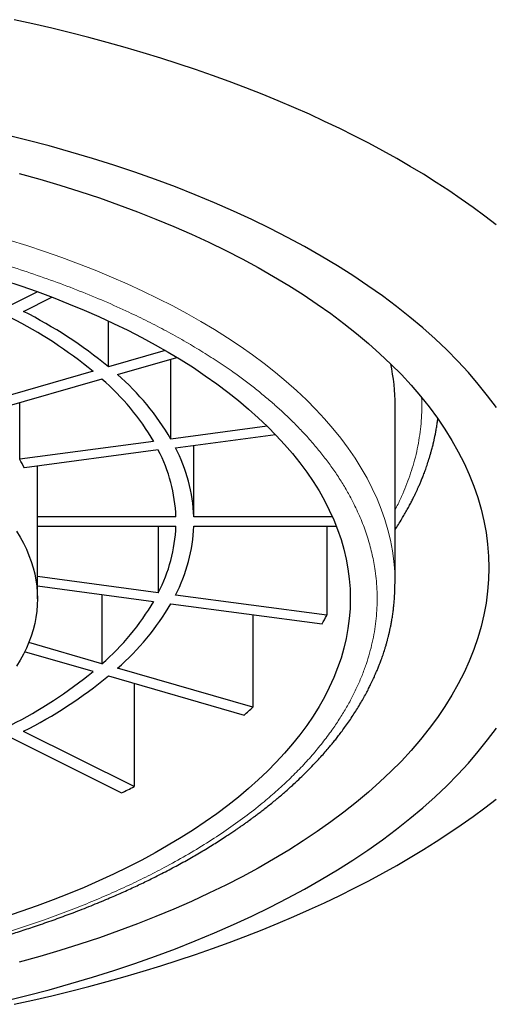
# Model space of a CAD drawing. Header units: millimetres. Extents: x 8 to 802, y 12 to 450.
# Tile 23 of 28: x 502 to 507, y 402 to 413. Entities that reach past the tile are written whole.
import ezdxf

# ---------------------------------------------------------------- set-up
doc = ezdxf.new("R2010")
doc.units = ezdxf.units.MM

msp = doc.modelspace()

# ---------------------------------------------------------------- linework, layer by layer
at = {"color": 7, "linetype": 'Continuous', "lineweight": 30}
for p, q in [((502, 410.021), (501.702, 409.872)), ((501.843, 409.801), (502.162, 409.961)), ((502.795, 409.181), (502.795, 409.693)), ((503.43, 409.364), (502.795, 409.181)), ((502.895, 409.094), (503.561, 409.287)), ((503.494, 408.372), (503.494, 409.267)), ((502.622, 409.131), (501.279, 408.743)), ((502.722, 409.044), (501.379, 408.657)), ((501.803, 408.146), (501.803, 408.779)), ((506, 406.758), (506, 408.749)), ((504.571, 408.516), (503.494, 408.372)), ((503.545, 408.275), (504.662, 408.425)), ((503.3, 408.346), (501.803, 408.146)), ((503.749, 407.503), (503.749, 408.303)), ((503.352, 408.25), (501.855, 408.049)), ((501.999, 407.503), (501.999, 408.068)), ((503.549, 407.503), (501.999, 407.503)), ((505.299, 407.503), (503.749, 407.503)), ((502, 406.584), (502, 407.45)), ((502, 407.397), (503.549, 407.397)), ((503.352, 407.397), (503.352, 406.651)), ((503.749, 407.397), (505.343, 407.397)), ((505.236, 407.397), (505.236, 406.399)), ((503.352, 406.651), (502, 406.832)), ((502, 406.729), (503.3, 406.555)), ((506, 406.756), (506, 406.758)), ((502.722, 406.632), (502.722, 405.856)), ((505.236, 406.399), (503.545, 406.625)), ((503.494, 406.529), (505.184, 406.302)), ((504.411, 406.406), (504.411, 405.369)), ((502.722, 405.856), (501.903, 406.093)), ((502.622, 405.77), (501.857, 405.991)), ((504.411, 405.369), (502.895, 405.806)), ((502.795, 405.72), (504.311, 405.282)), ((503.081, 405.637), (503.081, 404.481)), ((503.081, 404.481), (501.843, 405.099)), ((501.702, 405.029), (502.94, 404.41))]:
    msp.add_line(p, q, dxfattribs=at)
at = {"color": 7, "linetype": 'Continuous', "lineweight": 30, "flags": 128}
for points in [[(507.13, 410.772), (507.004, 410.869), (506.874, 410.965), (506.741, 411.06), (506.603, 411.154), (506.462, 411.246), (506.318, 411.337), (506.17, 411.426), (506.019, 411.514), (505.864, 411.6), (505.706, 411.685), (505.545, 411.768), (505.381, 411.85), (505.213, 411.93), (505.042, 412.009), (504.869, 412.086), (504.692, 412.161), (504.513, 412.234), (504.33, 412.306), (504.146, 412.376), (503.958, 412.444), (503.768, 412.511), (503.575, 412.575), (503.38, 412.638), (503.182, 412.698), (502.982, 412.757), (502.78, 412.814), (502.576, 412.869), (502.369, 412.922), (502.161, 412.973), (501.95, 413.021), (501.738, 413.068)], [(507.134, 408.725), (507.036, 408.857), (506.932, 408.988), (506.821, 409.117), (506.703, 409.245), (506.579, 409.371), (506.448, 409.495), (506.31, 409.618), (506.166, 409.739), (506.016, 409.858), (505.86, 409.975), (505.697, 410.09), (505.529, 410.203), (505.355, 410.313), (505.175, 410.422), (504.989, 410.527), (504.798, 410.631), (504.602, 410.731), (504.4, 410.83), (504.193, 410.925), (503.982, 411.018), (503.765, 411.108), (503.544, 411.195), (503.319, 411.279), (503.089, 411.36), (502.855, 411.439), (502.617, 411.514), (502.375, 411.586), (502.13, 411.654), (501.881, 411.72), (501.628, 411.782)], [(501.796, 411.347), (502.025, 411.283), (502.251, 411.215), (502.474, 411.145), (502.693, 411.072), (502.907, 410.996), (503.118, 410.917), (503.325, 410.836), (503.527, 410.752), (503.725, 410.665), (503.918, 410.576), (504.107, 410.484), (504.29, 410.39), (504.469, 410.293), (504.642, 410.194), (504.811, 410.093), (504.973, 409.99), (505.131, 409.884), (505.283, 409.777), (505.429, 409.668), (505.569, 409.556), (505.704, 409.443), (505.832, 409.328), (505.955, 409.212), (506.071, 409.094), (506.181, 408.975), (506.285, 408.854), (506.383, 408.732), (506.474, 408.608), (506.558, 408.484), (506.636, 408.358), (506.708, 408.231), (506.773, 408.104), (506.831, 407.975), (506.882, 407.846), (506.927, 407.717), (506.964, 407.587), (506.995, 407.456), (507.019, 407.325), (507.036, 407.194), (507.047, 407.062), (507.05, 406.931)], [(501.63, 410.149), (501.815, 410.087), (501.996, 410.023), (502.175, 409.956), (502.349, 409.887), (502.521, 409.816), (502.688, 409.743), (502.851, 409.667), (503.011, 409.59), (503.166, 409.51), (503.317, 409.428), (503.464, 409.344), (503.606, 409.259), (503.744, 409.172), (503.877, 409.082), (504.005, 408.992), (504.129, 408.899), (504.248, 408.805), (504.361, 408.709), (504.47, 408.612), (504.574, 408.514), (504.672, 408.414), (504.765, 408.313), (504.853, 408.211), (504.936, 408.107), (505.013, 408.003), (505.084, 407.898), (505.15, 407.791), (505.211, 407.684), (505.265, 407.576), (505.314, 407.468), (505.358, 407.359), (505.396, 407.249), (505.428, 407.139), (505.454, 407.029), (505.474, 406.918), (505.489, 406.807), (505.497, 406.696), (505.5, 406.584)], [(501.766, 407.34), (501.807, 407.273), (501.843, 407.206), (501.876, 407.138), (501.905, 407.07), (501.93, 407.001), (501.952, 406.932), (501.969, 406.863), (501.983, 406.794), (501.992, 406.724), (501.998, 406.654), (502, 406.584)], [(507.05, 406.931), (507.047, 406.799), (507.036, 406.668), (507.019, 406.536), (506.995, 406.405), (506.964, 406.275), (506.927, 406.145), (506.882, 406.015), (506.831, 405.886), (506.773, 405.758), (506.708, 405.63), (506.636, 405.504), (506.558, 405.378), (506.474, 405.253), (506.383, 405.13), (506.285, 405.008), (506.181, 404.887), (506.071, 404.767), (505.955, 404.649), (505.832, 404.533), (505.704, 404.418), (505.569, 404.305), (505.429, 404.194), (505.283, 404.085), (505.131, 403.977), (504.973, 403.872), (504.811, 403.768), (504.642, 403.667), (504.469, 403.568), (504.29, 403.472), (504.107, 403.378), (503.918, 403.286), (503.725, 403.196), (503.527, 403.11), (503.325, 403.026), (503.118, 402.944), (502.907, 402.865), (502.693, 402.789), (502.474, 402.716), (502.251, 402.646), (502.025, 402.579), (501.796, 402.515)], [(505.5, 406.584), (505.497, 406.473), (505.489, 406.362), (505.474, 406.251), (505.454, 406.14), (505.428, 406.03), (505.396, 405.919), (505.358, 405.81), (505.314, 405.701), (505.265, 405.592), (505.211, 405.484), (505.15, 405.377), (505.084, 405.271), (505.013, 405.166), (504.936, 405.061), (504.853, 404.958), (504.765, 404.856), (504.672, 404.755), (504.574, 404.655), (504.47, 404.556), (504.361, 404.459), (504.248, 404.364), (504.129, 404.27), (504.005, 404.177), (503.877, 404.086), (503.744, 403.997), (503.606, 403.91), (503.464, 403.824), (503.317, 403.741), (503.166, 403.659), (503.011, 403.579), (502.851, 403.501), (502.688, 403.426), (502.521, 403.353), (502.349, 403.281), (502.175, 403.213), (501.996, 403.146), (501.815, 403.082), (501.63, 403.02)], [(502, 406.584), (501.998, 406.515), (501.992, 406.445), (501.983, 406.375), (501.969, 406.306), (501.952, 406.236), (501.93, 406.167), (501.905, 406.099), (501.876, 406.03), (501.843, 405.963), (501.807, 405.895), (501.766, 405.828)], [(501.628, 402.079), (501.881, 402.142), (502.13, 402.207), (502.375, 402.276), (502.617, 402.348), (502.855, 402.423), (503.089, 402.501), (503.319, 402.582), (503.544, 402.666), (503.765, 402.754), (503.982, 402.844), (504.193, 402.936), (504.4, 403.032), (504.602, 403.13), (504.798, 403.231), (504.989, 403.334), (505.175, 403.44), (505.355, 403.548), (505.529, 403.659), (505.697, 403.771), (505.86, 403.886), (506.016, 404.003), (506.166, 404.122), (506.31, 404.243), (506.448, 404.366), (506.579, 404.491), (506.703, 404.617), (506.821, 404.745), (506.932, 404.874), (507.036, 405.005), (507.134, 405.137)], [(501.738, 402.043), (501.95, 402.09), (502.161, 402.139), (502.369, 402.19), (502.576, 402.243), (502.78, 402.298), (502.982, 402.354), (503.182, 402.413), (503.38, 402.474), (503.575, 402.536), (503.768, 402.601), (503.958, 402.667), (504.146, 402.735), (504.33, 402.805), (504.513, 402.877), (504.692, 402.95), (504.869, 403.026), (505.042, 403.103), (505.213, 403.181), (505.381, 403.261), (505.545, 403.343), (505.706, 403.426), (505.864, 403.511), (506.019, 403.598), (506.17, 403.686), (506.318, 403.775), (506.462, 403.866), (506.603, 403.958), (506.741, 404.051), (506.874, 404.146), (507.004, 404.242), (507.13, 404.339)]]:
    msp.add_lwpolyline(points, dxfattribs=at)
at = {"color": 8, "linetype": 'Continuous', "lineweight": 0, "flags": 128}
msp.add_lwpolyline([(506, 406.758), (506, 406.769), (505.997, 406.887), (505.987, 407.005), (505.971, 407.122), (505.948, 407.239), (505.92, 407.356), (505.886, 407.473), (505.845, 407.589), (505.799, 407.704), (505.746, 407.819), (505.688, 407.933), (505.623, 408.047), (505.553, 408.159), (505.476, 408.271), (505.394, 408.381), (505.306, 408.49), (505.213, 408.598), (505.113, 408.705), (505.009, 408.811), (504.898, 408.915), (504.783, 409.018), (504.662, 409.119), (504.536, 409.218), (504.404, 409.316), (504.268, 409.412), (504.126, 409.506), (503.98, 409.598), (503.829, 409.689), (503.673, 409.777), (503.513, 409.864), (503.348, 409.948), (503.179, 410.03), (503.005, 410.109), (502.828, 410.187), (502.646, 410.262), (502.461, 410.335), (502.271, 410.405), (502.079, 410.473), (501.882, 410.538), (501.683, 410.6)], dxfattribs=at)
at = {"color": 7, "linetype": 'Continuous', "lineweight": 30}
for centre, radius, start, end in [((499.448, 405.265), 5.002, 50.6092, 63.2133), ((499.522, 405.199), 5.155, 50.5844, 63.2381), ((503.718, 408.748), 2.283, 0.0378, 11.8053), ((500.864, 406.916), 2.825, 30.4068, 48.8717), ((500.981, 406.9), 2.912, 30.3706, 48.9079), ((501.916, 407.432), 1.835, 2.2212, 27.368), ((501.77, 407.432), 1.781, 2.2727, 27.319), ((500.379, 407.32), 1.645, 26.2784, 30.0951), ((500.749, 407.45), 1.251, 0.0003, 2.4138), ((501.765, 407.47), 1.786, 332.7203, 357.6728), ((501.91, 407.47), 1.841, 332.6717, 357.7245), ((500.85, 407.996), 2.843, 311.186, 329.5355), ((500.967, 408.013), 2.93, 311.1502, 329.5712), ((502.745, 407.671), 2.797, 330.6907, 332.9358), ((499.431, 409.66), 5.032, 296.8237, 309.3539), ((499.506, 409.728), 5.185, 296.7991, 309.3784), ((501.141, 409.044), 4.919, 310.123, 311.6638), ((499.254, 411.958), 8.4, 296.0258, 297.1043)]:
    msp.add_arc(centre, radius, start, end, dxfattribs=at)
at = {"color": 8, "linetype": 'Continuous', "lineweight": 0}
for points, knots in [([(499.077, 402.309), (499.16, 402.319), (499.327, 402.34), (499.574, 402.376), (499.819, 402.415), (500.062, 402.458), (500.302, 402.505), (500.543, 402.556), (500.768, 402.607), (500.977, 402.659), (501.167, 402.708), (501.355, 402.76), (501.54, 402.814), (501.722, 402.871), (501.902, 402.93), (502.102, 402.998), (502.319, 403.078), (502.552, 403.169), (502.779, 403.265), (502.999, 403.364), (503.212, 403.467), (503.434, 403.581), (503.663, 403.708), (503.894, 403.848), (504.114, 403.992), (504.322, 404.141), (504.507, 404.286), (504.67, 404.425), (504.814, 404.558), (504.949, 404.694), (505.074, 404.831), (505.189, 404.971), (505.29, 405.106), (505.377, 405.234), (505.451, 405.355), (505.519, 405.478), (505.579, 405.601), (505.632, 405.725), (505.678, 405.85), (505.716, 405.973), (505.747, 406.094), (505.77, 406.213), (505.787, 406.332), (505.797, 406.452), (505.801, 406.571), (505.799, 406.69), (505.79, 406.808), (505.772, 406.945), (505.742, 407.1), (505.694, 407.275), (505.631, 407.45), (505.561, 407.607), (505.489, 407.747), (505.417, 407.871), (505.338, 407.994), (505.252, 408.115), (505.159, 408.235), (505.057, 408.356), (504.954, 408.468), (504.851, 408.573), (504.752, 408.668), (504.648, 408.762), (504.54, 408.854), (504.427, 408.945), (504.31, 409.035), (504.172, 409.135), (504.013, 409.244), (503.83, 409.36), (503.64, 409.473), (503.442, 409.584), (503.236, 409.69), (503.007, 409.801), (502.753, 409.916), (502.474, 410.031), (502.185, 410.141), (501.887, 410.245), (501.597, 410.337), (501.318, 410.419), (501.052, 410.491), (500.781, 410.558), (500.506, 410.621), (500.226, 410.679), (499.958, 410.729), (499.701, 410.773), (499.458, 410.81), (499.214, 410.844), (498.967, 410.874), (498.719, 410.9), (498.469, 410.923), (498.211, 410.943), (497.946, 410.96), (497.674, 410.972), (497.402, 410.98), (497.129, 410.985), (496.856, 410.984), (496.587, 410.98), (496.291, 410.971), (495.969, 410.955), (495.618, 410.931), (495.269, 410.9), (495.039, 410.873), (494.924, 410.86)], [0, 0, 0, 0, 0.009332, 0.018647, 0.027955, 0.037262, 0.046578, 0.055909, 0.065667, 0.073429, 0.081182, 0.088933, 0.096684, 0.104441, 0.112209, 0.119991, 0.130726, 0.141439, 0.152142, 0.162847, 0.173566, 0.184311, 0.197465, 0.210589, 0.223704, 0.236834, 0.25, 0.260964, 0.271905, 0.282835, 0.293767, 0.304714, 0.31569, 0.324893, 0.334079, 0.343254, 0.352428, 0.361606, 0.370798, 0.380011, 0.388667, 0.397309, 0.405942, 0.414573, 0.423208, 0.431854, 0.440517, 0.448755, 0.461562, 0.474359, 0.487164, 0.5, 0.509329, 0.518643, 0.52795, 0.537258, 0.546575, 0.555909, 0.565667, 0.573429, 0.581183, 0.588933, 0.596685, 0.604442, 0.612209, 0.619992, 0.630727, 0.64144, 0.652142, 0.662847, 0.673566, 0.684312, 0.697466, 0.710589, 0.723704, 0.736834, 0.75, 0.760965, 0.771906, 0.782835, 0.793767, 0.804715, 0.81569, 0.824893, 0.834079, 0.843255, 0.852428, 0.861607, 0.870798, 0.880011, 0.889903, 0.899776, 0.909641, 0.919507, 0.929382, 0.939278, 0.948757, 0.961567, 0.974363, 0.987167, 1, 1, 1, 1]), ([(506, 407.579), (506.012, 407.601), (506.043, 407.661), (506.088, 407.759), (506.135, 407.874), (506.176, 407.99), (506.213, 408.109), (506.244, 408.232), (506.268, 408.357), (506.286, 408.483), (506.297, 408.609), (506.302, 408.727), (506.299, 408.804), (506.298, 408.838)], [0, 0, 0, 0, 0.053442, 0.145645, 0.237919, 0.330325, 0.42292, 0.522347, 0.621601, 0.720756, 0.819884, 0.919061, 1, 1, 1, 1])]:
    msp.add_open_spline(points, degree=3, knots=knots, dxfattribs=at)
at = {"color": 7, "linetype": 'Continuous', "lineweight": 30}
for points, knots in [([(506, 407.358), (506.013, 407.377), (506.039, 407.417), (506.075, 407.475), (506.108, 407.531), (506.137, 407.582), (506.163, 407.631), (506.187, 407.677), (506.207, 407.717), (506.224, 407.752), (506.239, 407.784), (506.254, 407.815), (506.269, 407.849), (506.285, 407.886), (506.302, 407.927), (506.32, 407.972), (506.339, 408.024), (506.359, 408.082), (506.377, 408.136), (506.391, 408.184), (506.402, 408.221), (506.412, 408.256), (506.419, 408.284), (506.425, 408.306), (506.428, 408.321), (506.431, 408.332), (506.434, 408.343), (506.437, 408.357), (506.441, 408.378), (506.448, 408.408), (506.456, 408.45), (506.465, 408.499), (506.473, 408.549), (506.477, 408.583), (506.479, 408.598)], [0, 0, 0, 0, 0.047685, 0.101389, 0.144078, 0.186522, 0.227644, 0.264747, 0.297701, 0.326027, 0.350465, 0.374902, 0.401235, 0.431802, 0.46458, 0.500211, 0.541102, 0.587486, 0.639363, 0.668971, 0.699957, 0.72785, 0.750591, 0.768179, 0.778383, 0.78622, 0.795263, 0.805933, 0.818231, 0.845981, 0.879569, 0.918994, 0.964233, 1, 1, 1, 1]), ([(488, 406.758), (488, 406.745), (488.001, 406.717), (488.002, 406.675), (488.004, 406.628), (488.007, 406.579), (488.011, 406.527), (488.017, 406.477), (488.023, 406.428), (488.03, 406.379), (488.038, 406.332), (488.046, 406.29), (488.054, 406.252), (488.06, 406.221), (488.067, 406.194), (488.073, 406.168), (488.081, 406.137), (488.09, 406.102), (488.101, 406.062), (488.121, 405.999), (488.149, 405.915), (488.182, 405.828), (488.211, 405.759), (488.234, 405.706), (488.257, 405.657), (488.278, 405.612), (488.298, 405.573), (488.319, 405.533), (488.342, 405.49), (488.37, 405.44), (488.397, 405.394), (488.424, 405.351), (488.45, 405.309), (488.481, 405.261), (488.518, 405.207), (488.553, 405.157), (488.586, 405.112), (488.613, 405.076), (488.639, 405.042), (488.663, 405.012), (488.683, 404.987), (488.7, 404.966), (488.713, 404.95), (488.725, 404.936), (488.736, 404.922), (488.749, 404.907), (488.765, 404.888), (488.784, 404.867), (488.807, 404.84), (488.836, 404.808), (488.87, 404.771), (488.906, 404.732), (488.96, 404.676), (489.031, 404.605), (489.119, 404.521), (489.207, 404.442), (489.295, 404.366), (489.385, 404.292), (489.458, 404.233), (489.515, 404.19), (489.552, 404.161), (489.588, 404.134), (489.621, 404.11), (489.647, 404.091), (489.668, 404.076), (489.683, 404.066), (489.695, 404.057), (489.707, 404.048), (489.723, 404.037), (489.742, 404.024), (489.763, 404.009), (489.792, 403.99), (489.829, 403.965), (489.875, 403.934), (489.928, 403.899), (489.988, 403.861), (490.055, 403.819), (490.13, 403.773), (490.209, 403.726), (490.291, 403.679), (490.375, 403.632), (490.46, 403.585), (490.6, 403.511), (490.799, 403.411), (491.063, 403.289), (491.339, 403.171), (491.563, 403.082), (491.73, 403.02), (491.834, 402.983), (491.938, 402.946), (492.038, 402.912), (492.13, 402.882), (492.212, 402.856), (492.285, 402.833), (492.348, 402.813), (492.4, 402.797), (492.442, 402.785), (492.473, 402.776), (492.498, 402.769), (492.515, 402.763), (492.529, 402.759), (492.545, 402.755), (492.568, 402.748), (492.6, 402.739), (492.639, 402.728), (492.68, 402.717), (492.752, 402.697), (492.857, 402.669), (492.999, 402.632), (493.155, 402.594), (493.328, 402.553), (493.518, 402.512), (493.721, 402.47), (493.937, 402.429), (494.167, 402.388), (494.411, 402.349), (494.649, 402.315), (494.879, 402.285), (495.099, 402.26), (495.328, 402.236), (495.565, 402.215), (495.81, 402.197), (496.061, 402.182), (496.318, 402.17), (496.584, 402.162), (496.843, 402.158), (497.094, 402.157), (497.336, 402.16), (497.58, 402.166), (497.82, 402.176), (498.055, 402.188), (498.294, 402.204), (498.538, 402.224), (498.785, 402.247), (499.022, 402.273), (499.249, 402.301), (499.467, 402.331), (499.676, 402.363), (499.873, 402.395), (500.06, 402.428), (500.236, 402.462), (500.4, 402.495), (500.554, 402.527), (500.698, 402.559), (500.82, 402.588), (500.923, 402.613), (501.008, 402.634), (501.089, 402.655), (501.165, 402.675), (501.238, 402.694), (501.306, 402.713), (501.37, 402.73), (501.418, 402.744), (501.449, 402.753), (501.464, 402.757), (501.477, 402.761), (501.494, 402.766), (501.516, 402.772), (501.545, 402.781), (501.584, 402.793), (501.636, 402.808), (501.703, 402.829), (501.78, 402.853), (501.862, 402.879), (501.948, 402.908), (502.037, 402.938), (502.129, 402.97), (502.221, 403.002), (502.311, 403.036), (502.438, 403.083), (502.598, 403.146), (502.78, 403.221), (502.945, 403.293), (503.095, 403.362), (503.236, 403.429), (503.382, 403.502), (503.531, 403.58), (503.685, 403.664), (503.831, 403.749), (503.971, 403.834), (504.077, 403.902), (504.152, 403.952), (504.196, 403.981), (504.235, 404.008), (504.268, 404.031), (504.294, 404.049), (504.313, 404.063), (504.329, 404.074), (504.344, 404.085), (504.363, 404.098), (504.387, 404.116), (504.415, 404.137), (504.449, 404.162), (504.489, 404.192), (504.534, 404.227), (504.583, 404.266), (504.633, 404.306), (504.682, 404.346), (504.729, 404.386), (504.786, 404.435), (504.851, 404.494), (504.923, 404.561), (504.991, 404.627), (505.055, 404.691), (505.115, 404.753), (505.169, 404.812), (505.218, 404.868), (505.26, 404.917), (505.296, 404.96), (505.329, 405), (505.362, 405.043), (505.399, 405.091), (505.438, 405.145), (505.48, 405.203), (505.521, 405.264), (505.561, 405.325), (505.599, 405.387), (505.635, 405.448), (505.668, 405.507), (505.697, 405.563), (505.72, 405.609), (505.738, 405.646), (505.753, 405.676), (505.766, 405.705), (505.78, 405.737), (505.795, 405.772), (505.812, 405.812), (505.829, 405.855), (505.847, 405.904), (505.867, 405.959), (505.883, 406.01), (505.897, 406.056), (505.907, 406.091), (505.916, 406.124), (505.923, 406.151), (505.928, 406.171), (505.932, 406.186), (505.934, 406.196), (505.937, 406.207), (505.94, 406.22), (505.944, 406.24), (505.95, 406.269), (505.958, 406.309), (505.967, 406.355), (505.975, 406.407), (505.982, 406.461), (505.989, 406.526), (505.995, 406.598), (505.999, 406.678), (506, 406.732), (506, 406.758)], [0, 0, 0, 0, 0.002085, 0.004644, 0.007683, 0.011206, 0.014857, 0.018341, 0.021657, 0.025112, 0.028364, 0.031356, 0.033953, 0.036149, 0.037732, 0.039524, 0.041616, 0.044005, 0.046694, 0.049673, 0.056832, 0.063847, 0.067575, 0.07126, 0.074757, 0.077873, 0.080608, 0.082962, 0.086263, 0.089781, 0.093543, 0.09609, 0.099089, 0.10254, 0.106441, 0.110794, 0.113434, 0.116201, 0.118764, 0.120983, 0.122857, 0.124386, 0.125572, 0.126535, 0.127445, 0.1286, 0.13, 0.131645, 0.133536, 0.136078, 0.13896, 0.141999, 0.144986, 0.15188, 0.158471, 0.16476, 0.170791, 0.176823, 0.182893, 0.185289, 0.18769, 0.190061, 0.192098, 0.193735, 0.194973, 0.195866, 0.196459, 0.197212, 0.19815, 0.199274, 0.200582, 0.202075, 0.20443, 0.207134, 0.210188, 0.213591, 0.217424, 0.22162, 0.226032, 0.230455, 0.234887, 0.239329, 0.243781, 0.256453, 0.269204, 0.282032, 0.294938, 0.2995, 0.304072, 0.30865, 0.312981, 0.316896, 0.320338, 0.323379, 0.32602, 0.328261, 0.329848, 0.331148, 0.332159, 0.332883, 0.333321, 0.333894, 0.334836, 0.336171, 0.33781, 0.339501, 0.341227, 0.346574, 0.352232, 0.358203, 0.365176, 0.372543, 0.380342, 0.388575, 0.397243, 0.406346, 0.415884, 0.423665, 0.431714, 0.440031, 0.448614, 0.457465, 0.466418, 0.475629, 0.485098, 0.494825, 0.503281, 0.511922, 0.520711, 0.529331, 0.537711, 0.545852, 0.555138, 0.564092, 0.572713, 0.581001, 0.589098, 0.59685, 0.604257, 0.611319, 0.618036, 0.624298, 0.630226, 0.635821, 0.641084, 0.644632, 0.648011, 0.651233, 0.654303, 0.657219, 0.659983, 0.662594, 0.665029, 0.665904, 0.666388, 0.666833, 0.667518, 0.668443, 0.669607, 0.671011, 0.673332, 0.676107, 0.679335, 0.683017, 0.686496, 0.690302, 0.694362, 0.698392, 0.702362, 0.706273, 0.715256, 0.723908, 0.731354, 0.738535, 0.745452, 0.752105, 0.760335, 0.768315, 0.776184, 0.783942, 0.791589, 0.794365, 0.797054, 0.79939, 0.801351, 0.802935, 0.804143, 0.804858, 0.805749, 0.806932, 0.808405, 0.810169, 0.812225, 0.8148, 0.817722, 0.820989, 0.824361, 0.827655, 0.830872, 0.834012, 0.839567, 0.844862, 0.849897, 0.855002, 0.859804, 0.864294, 0.868474, 0.872353, 0.875357, 0.87826, 0.881301, 0.884806, 0.888776, 0.893116, 0.897565, 0.901984, 0.906371, 0.910728, 0.915043, 0.918987, 0.922402, 0.924713, 0.926708, 0.928706, 0.930859, 0.933358, 0.936037, 0.938951, 0.942295, 0.946088, 0.950329, 0.952749, 0.955281, 0.957556, 0.95941, 0.960843, 0.961674, 0.962314, 0.963054, 0.963927, 0.964933, 0.967203, 0.969949, 0.973172, 0.97687, 0.98069, 0.984378, 0.989909, 0.995116, 1, 1, 1, 1])]:
    msp.add_open_spline(points, degree=3, knots=knots, dxfattribs=at)

doc.saveas('drawing.dxf')
